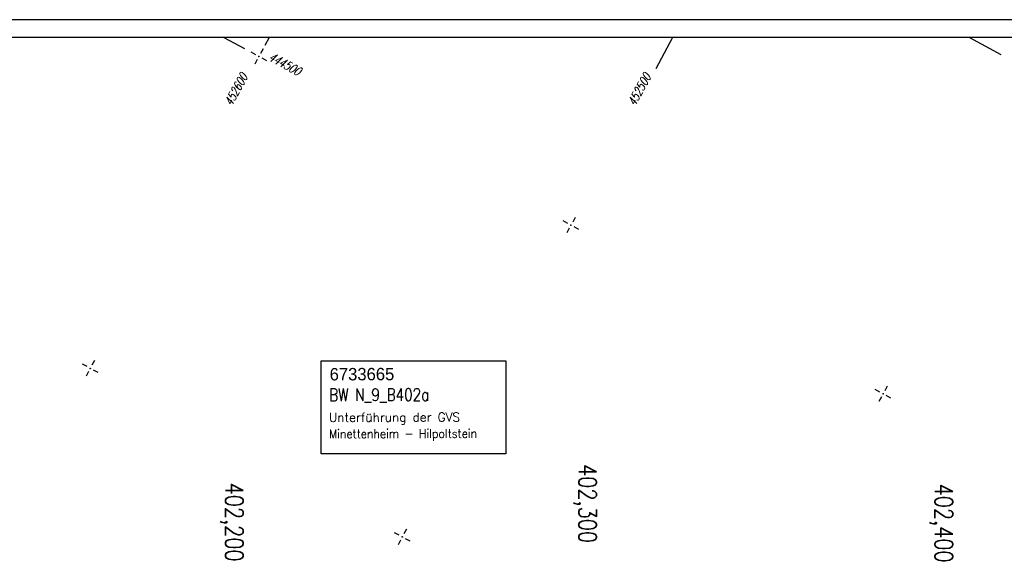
# Model space of a CAD drawing. Extents: x 0 to 1135, y 0 to 420.
# Tile 7 of 33: x 262 to 540, y 268 to 420. Entities that reach past the tile are written whole.
import ezdxf

# ---------------------------------------------------------------- set-up
doc = ezdxf.new("R2010")
doc.units = 0
doc.header["$LTSCALE"] = 2
doc.header["$MEASUREMENT"] = 0
doc.linetypes.add('AUSGEZOGEN', pattern=[0])
doc.linetypes.add('GESTRICHELT', pattern=[0.75, 0.5, -0.25])
doc.layers.get('0').update_dxf_attribs({"linetype": 'AUSGEZOGEN'})
for name, color, linetype in [('BW-SCHRIFT', 250, 'AUSGEZOGEN'), ('HEKTOM', 250, 'GESTRICHELT'), ('NETZ', 250, 'CONTINUOUS'), ('RAHMEN', 250, 'AUSGEZOGEN')]:
    doc.layers.add(name, color=color, linetype=linetype)
doc.styles.add('ROMANS', font='romans.shx', dxfattribs={"width": 0.8})
doc.styles.add('UNIR-O', font='unir_o.shx')

# ---------------------------------------------------------------- blocks, each defined once
blk = doc.blocks.new('IKR')
at = {"color": 0}
for p, q in [((-2.5, 0), (-1, 0)), ((0, 1), (0, 2.5)), ((1, 0), (2.5, 0)), ((0, -2.5), (0, -1))]:
    blk.add_line(p, q, dxfattribs=at)
blk.add_circle((0, 0), 0.05, dxfattribs=at)
blk.add_point((0, 0), dxfattribs=at)

msp = doc.modelspace()

# ---------------------------------------------------------------- linework, layer by layer
at = {"layer": 'BW-SCHRIFT'}
msp.add_lwpolyline([(347.4, 323.75), (399.51, 323.75), (399.51, 297.5), (347.4, 297.5)], close=True, dxfattribs=at)
at = {"layer": 'NETZ'}
for p, q in [((319.98, 414.98), (325.79, 411.84)), ((332.81, 414.98), (331.59, 412.71)), ((446.5, 414.98), (441.74, 406.18)), ((530.21, 414.98), (539, 410.22))]:
    msp.add_line(p, q, dxfattribs=at)
at = {"layer": 'RAHMEN'}
msp.add_line((1135, 420), (0, 420), dxfattribs=at)
at = {"layer": 'RAHMEN', "const_width": 0.35}
msp.add_lwpolyline([(25, 5), (1130, 5), (1130, 415), (25, 415), (25, 5)], dxfattribs=at)

# ---------------------------------------------------------------- block references
at = {"layer": 'NETZ', "rotation": 151.5965}
for p in [(329.91, 409.61), (417.87, 362.04), (282.34, 321.65), (505.83, 314.47), (370.31, 274.08), (370.31, 274.08)]:
    msp.add_blockref('IKR', p, dxfattribs=at)

# ---------------------------------------------------------------- texts
at = {"layer": 'BW-SCHRIFT'}
for s, height, style, p in [('6733665', 3.5, 'UNIR-O', (349.84, 318.24)), ('Unterführung der GVS', 2.5, 'ROMANS', (349.63, 306.56))]:
    msp.add_text(s, height=height, rotation=0.1716, dxfattribs=dict(at, style=style)).set_placement(p)
at = {"layer": 'BW-SCHRIFT', "style": 'ROMANS'}
for s, height, width, p in [('BW N_9_B402a', 3.5, 0.8, (349.71, 312.42)), ('Minettenheim - Hilpoltstein', 2.5, 0.9, (349.65, 301.92))]:
    msp.add_text(s, height=height, rotation=0.1716, dxfattribs=dict(at, width=width)).set_placement(p)
at = {"layer": 'HEKTOM', "style": 'ROMANS', "width": 0.8}
for s, p in [('402,300', (420.06, 294.65)), ('402,200', (320.47, 289.42)), ('402,400', (520.48, 289.14))]:
    msp.add_text(s, height=5, rotation=270, dxfattribs=at).set_placement(p)
at = {"layer": 'NETZ', "style": 'ROMANS', "oblique": 16.6, "width": 0.75}
for s, rotation, p in [('444500', 331.5965, (332.34, 408.72)), ('452600', 61.5965, (322.23, 395.41)), ('452500', 61.5965, (435.92, 395.41))]:
    msp.add_text(s, height=2.5, rotation=rotation, dxfattribs=at).set_placement(p)

doc.saveas('drawing.dxf')
